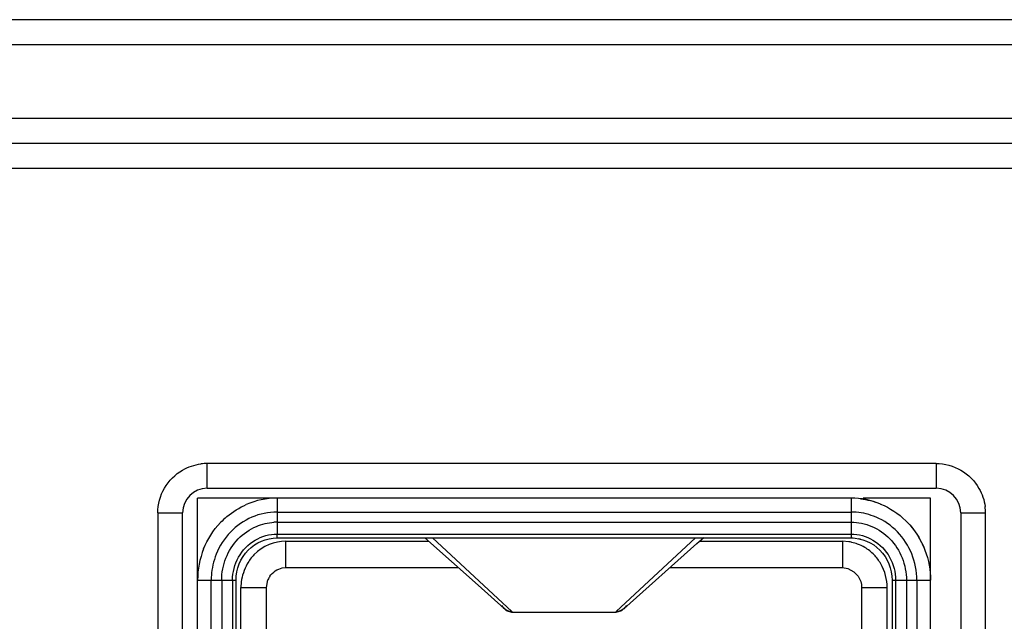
# Model space of a CAD drawing. Header units: inches. Extents: x 0 to 17, y 0 to 11.
# Tile 43 of 55: x 12.561 to 12.749, y 5.68 to 5.795. Entities that reach past the tile are written whole.
import ezdxf

# ---------------------------------------------------------------- set-up
doc = ezdxf.new("R2010")
doc.units = ezdxf.units.IN
doc.header["$LTSCALE"] = 0.935
doc.header["$MEASUREMENT"] = 0
doc.layers.get('0').update_dxf_attribs({"linetype": 'CONTINUOUS'})

msp = doc.modelspace()

# ---------------------------------------------------------------- linework, layer by layer
at = {"color": 6, "linetype": 'Continuous'}
for p, q in [((15.9566929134, 5.7952346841), (11.0433070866, 5.7952346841)), ((11.0433070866, 5.7905102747), (15.9566929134, 5.7905102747)), ((15.9519685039, 5.7763370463), (11.0480314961, 5.7763370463)), ((11.0480314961, 5.7716126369), (15.9519685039, 5.7716126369)), ((11.0385826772, 5.7668882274), (13.0228346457, 5.7668882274)), ((12.5968169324, 5.705695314), (12.5968169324, 5.7104197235)), ((12.7361846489, 5.7104197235), (12.5968169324, 5.7104197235)), ((12.7361846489, 5.7104197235), (12.7361846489, 5.705695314)), ((12.5968169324, 5.705695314), (12.7361846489, 5.705695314)), ((12.5949793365, 5.3881565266), (12.5949793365, 5.7038046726)), ((12.7199182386, 5.7038046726), (12.5949793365, 5.7038046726)), ((12.6101679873, 5.7038046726), (12.6101679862, 5.696937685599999)), ((12.7199182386, 5.7038046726), (12.7199172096, 5.6962130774)), ((12.7351068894, 5.7038046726), (12.7222651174, 5.7038046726)), ((12.7351068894, 5.5484036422), (12.7351068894, 5.7038046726)), ((12.5873681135, 5.7009709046), (12.5873681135, 5.374991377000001)), ((12.5873681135, 5.7009709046), (12.5920925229, 5.7009709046)), ((12.5920925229, 5.374991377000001), (12.5920925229, 5.7009709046)), ((12.6101679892, 5.7011516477), (12.7199182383, 5.701151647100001)), ((12.7409090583, 5.7009709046), (12.7409090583, 5.374991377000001)), ((12.7409090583, 5.7009709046), (12.7456334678, 5.7009709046)), ((12.7456334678, 5.374991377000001), (12.7456334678, 5.7009709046)), ((12.6101679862, 5.6991998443), (12.7199182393, 5.6991998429)), ((12.6101716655, 5.6962130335), (12.6101602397, 5.6969377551)), ((12.6101679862, 5.696937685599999), (12.7199193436, 5.696937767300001)), ((12.6101716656, 5.696213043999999), (12.7199172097, 5.6962130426)), ((12.6118215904, 5.6905193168), (12.6118215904, 5.6955804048)), ((12.6118215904, 5.6955804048), (12.6391470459, 5.6955804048)), ((12.6384309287, 5.6962130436), (12.6485994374, 5.6871731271)), ((12.6550674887, 5.6821104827), (12.6398934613, 5.6962130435)), ((12.6901927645, 5.696213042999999), (12.6750187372, 5.6821104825)), ((12.6764606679, 5.682660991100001), (12.6904293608, 5.6951467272)), ((12.6904293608, 5.6951467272), (12.6917404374, 5.6962971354)), ((12.6909236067, 5.6955804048), (12.7182646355, 5.6955804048)), ((12.7182646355, 5.6955804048), (12.7182646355, 5.6905193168)), ((12.7194701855, 5.695480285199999), (12.7182646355, 5.6955804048)), ((12.7199182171, 5.6962130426), (12.720326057, 5.6962010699)), ((12.7213542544, 5.696073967), (12.7216985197, 5.6959993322)), ((12.6111758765, 5.6904554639), (12.6118215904, 5.6905193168)), ((12.6118215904, 5.6905193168), (12.6448410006, 5.6905193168)), ((12.6852468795, 5.6905193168), (12.7182646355, 5.6905193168)), ((12.7182646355, 5.6905193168), (12.7193133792, 5.690352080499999)), ((12.7193133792, 5.690352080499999), (12.7204721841, 5.689745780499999)), ((12.7204721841, 5.689745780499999), (12.7212899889, 5.6888780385)), ((12.5949793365, 5.6881152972), (12.6016639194, 5.6881153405)), ((12.5975877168, 5.3881565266), (12.5975877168, 5.6881152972)), ((12.5995856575, 5.688113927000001), (12.5995856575, 5.388157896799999)), ((12.6016639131, 5.6881153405), (12.6023296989, 5.6881126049)), ((12.6016639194, 5.6881153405), (12.6016639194, 5.3881564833)), ((12.60232975, 5.3881592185), (12.60232975, 5.6881126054)), ((12.6033227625, 5.6878184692), (12.603247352, 5.6867235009)), ((12.6081469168, 5.6867235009), (12.6084386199, 5.6882018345)), ((12.7277572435, 5.6881152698), (12.7277575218, 5.5484036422)), ((12.7277572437, 5.6881152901), (12.7284230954, 5.6881251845)), ((12.7284229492, 5.688115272), (12.7351068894, 5.6881152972)), ((12.7284229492, 5.688115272), (12.7284231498, 5.5484036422)), ((12.7305013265, 5.6881152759), (12.7305014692, 5.5484036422)), ((12.7324988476, 5.6881152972), (12.7324989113, 5.5484036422)), ((12.603247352, 5.6444259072), (12.603247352, 5.6867235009)), ((12.603247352, 5.6867235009), (12.6081469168, 5.6867235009)), ((12.6081469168, 5.6626833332), (12.6081469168, 5.6867235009)), ((12.6485994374, 5.6871731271), (12.6535945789, 5.682688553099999)), ((12.721939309, 5.6867235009), (12.721939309, 5.635479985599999)), ((12.721939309, 5.6867235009), (12.7268388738, 5.6867235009)), ((12.7268388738, 5.6444259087), (12.7268388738, 5.6867235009)), ((12.6535945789, 5.682688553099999), (12.6531196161, 5.6832859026)), ((12.6533770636, 5.6829625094), (12.6539741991, 5.682345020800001)), ((12.6539741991, 5.682345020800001), (12.6550186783, 5.6820405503)), ((12.6550674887, 5.6821104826), (12.6550674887, 5.6820419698)), ((12.6550674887, 5.6820419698), (12.6750187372, 5.6820419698)), ((12.6750187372, 5.6821104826), (12.6750187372, 5.6820399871)), ((12.6769689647, 5.6832908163), (12.6764606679, 5.682660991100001))]:
    msp.add_line(p, q, dxfattribs=at)
msp.add_lwpolyline([(12.6750187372, 5.6820399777), (12.6761093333, 5.6823434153), (12.6769545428, 5.6832173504)], dxfattribs=at)
for centre, radius, start, end in [((12.5967606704, 5.7014742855), 0.0089456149, 89.6396456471, 97.39637961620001), ((12.5968169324, 5.7009709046), 0.0047244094, 90, 180), ((12.7361846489, 5.7009709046), 0.0047244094, 0, 90), ((12.6101557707, 5.6891281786), 0.0146764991, 89.952318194, 113.5715520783), ((12.7199251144, 5.6891010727), 0.0147036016, 67.40110726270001, 90.0267859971), ((12.7199809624, 5.689807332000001), 0.0113444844, 85.3286776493, 90.3167923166), ((12.7366880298, 5.701027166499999), 0.0089456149, 359.6396456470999, 7.3963796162), ((12.610204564, 5.6887641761), 0.0150078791, 129.9000746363, 136.2962685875), ((12.6101566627, 5.6894776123), 0.0097222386, 89.93326755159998, 93.42145669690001), ((12.7181053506, 5.687070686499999), 0.0085196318, 76.5829361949, 80.78156377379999), ((12.7179854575, 5.686577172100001), 0.0090274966, 69.516378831, 76.569563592), ((12.7179545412, 5.6864767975), 0.009132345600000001, 59.7952009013, 69.5550485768), ((12.6111201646, 5.688120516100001), 0.016140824, 158.2197355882, 180.0185152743), ((12.6098523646, 5.688228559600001), 0.0122652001, 176.3885169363, 180.5355081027), ((12.6120277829, 5.6867363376), 0.003876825, 146.4656488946, 157.7892375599)]:
    msp.add_arc(centre, radius, start, end, dxfattribs=at)
for points in [[(12.5921174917, 5.7091657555), (12.5931839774, 5.709775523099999), (12.5943907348, 5.710187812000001), (12.5956090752, 5.7103454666)], [(12.7361846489, 5.7104197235), (12.7378195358, 5.7104309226), (12.7395050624, 5.7099623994), (12.7409207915, 5.7091446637)], [(12.5886431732, 5.705707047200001), (12.5894605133, 5.7071220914), (12.5906988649, 5.7083546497), (12.5921174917, 5.7091657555)], [(12.7409207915, 5.7091446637), (12.7423358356, 5.7083273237), (12.743568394, 5.7070889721), (12.7443794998, 5.7056703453)], [(12.5873681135, 5.7009709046), (12.5873569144, 5.7026057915), (12.5878254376, 5.7042913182), (12.5886431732, 5.705707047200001)], [(12.7443794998, 5.7056703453), (12.7449892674, 5.704603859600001), (12.7454015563, 5.7033971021), (12.7455592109, 5.702178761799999)], [(12.6005777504, 5.7002776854), (12.6017163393, 5.7012311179), (12.6029820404, 5.7020106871), (12.6042867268, 5.7025800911)], [(12.7255753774, 5.7026756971), (12.7273082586, 5.7019543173), (12.7289815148, 5.7008617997), (12.7303911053, 5.6994783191)], [(12.6101679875, 5.7011516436), (12.6085311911, 5.701161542), (12.6068633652, 5.7008025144), (12.6053593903, 5.7001565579)], [(12.7246947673, 5.700170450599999), (12.7234970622, 5.700680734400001), (12.7222024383, 5.7010084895), (12.7209048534, 5.701114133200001)], [(12.5961316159, 5.6941087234), (12.5968630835, 5.6959277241), (12.5979648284, 5.697676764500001), (12.5993549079, 5.6991333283)], [(12.6053593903, 5.7001565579), (12.6038376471, 5.69950297), (12.6024206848, 5.698525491), (12.6012707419, 5.6973336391)], [(12.606221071, 5.6983939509), (12.6072802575, 5.698839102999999), (12.6084295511, 5.6991140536), (12.6095764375, 5.6991825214)], [(12.7199182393, 5.6991998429), (12.7212668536, 5.6992016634), (12.7226392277, 5.6989118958), (12.723881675, 5.698387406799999)], [(12.728772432, 5.6973786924), (12.7276228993, 5.6985585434), (12.7262102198, 5.6995247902), (12.7246947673, 5.700170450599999)], [(12.6012707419, 5.6973336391), (12.6001016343, 5.6961219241), (12.5991670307, 5.6946463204), (12.5985417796, 5.6930829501)], [(12.6059865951, 5.695794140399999), (12.6072338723, 5.696523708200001), (12.6087230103, 5.6969414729), (12.6101679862, 5.696937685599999)], [(12.7199193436, 5.6969377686), (12.7213683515, 5.6969414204), (12.7228617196, 5.6965210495), (12.7241115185, 5.6957878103)], [(12.7315230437, 5.6931370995), (12.730890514, 5.694699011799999), (12.7299483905, 5.6961717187), (12.728772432, 5.6973786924)], [(12.6027914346, 5.6924990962), (12.6035324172, 5.6938376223), (12.6046659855, 5.695021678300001), (12.6059865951, 5.695794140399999)], [(12.7241115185, 5.6957878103), (12.7254204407, 5.6950198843), (12.726544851, 5.6938476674), (12.7272834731, 5.6925219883)], [(12.5985417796, 5.6930829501), (12.598023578, 5.691787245), (12.5976991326, 5.6903938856), (12.5976115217, 5.6890011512)], [(12.7324988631, 5.6881152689), (12.7325152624, 5.6898204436), (12.7321631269, 5.691556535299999), (12.7315230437, 5.6931370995)], [(12.5995856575, 5.688113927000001), (12.5995733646, 5.6895528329), (12.5998630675, 5.691017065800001), (12.6003942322, 5.692354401)], [(12.6016639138, 5.6881153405), (12.6016531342, 5.6896241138), (12.6020606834, 5.6911790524), (12.6027914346, 5.6924990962)], [(12.6044606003, 5.6912228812), (12.60386014, 5.6901470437), (12.6034758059, 5.6889565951), (12.6033227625, 5.6878184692)], [(12.7268388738, 5.6867235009), (12.7268388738, 5.6881800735), (12.7264138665, 5.6898290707), (12.7256004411, 5.6912677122)], [(12.7272834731, 5.6925219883), (12.7280219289, 5.6911966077), (12.7284342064, 5.689632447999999), (12.7284229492, 5.6881152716)], [(12.7296795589, 5.692388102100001), (12.7302190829, 5.691041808), (12.7305136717, 5.689565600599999), (12.7305013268, 5.6881152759)], [(12.608796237, 5.6888780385), (12.6093229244, 5.689670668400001), (12.610241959, 5.6902725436), (12.6111758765, 5.6904554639)], [(12.7212899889, 5.6888780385), (12.7217051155, 5.6882533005), (12.721939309, 5.687473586), (12.721939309, 5.6867235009)], [(12.6550674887, 5.6821104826), (12.6545400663, 5.6821079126), (12.6539861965, 5.682335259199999), (12.6535945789, 5.682688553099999)], [(12.6764606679, 5.682660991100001), (12.6760736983, 5.6823219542), (12.675533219, 5.6821104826), (12.6750187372, 5.6821104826)]]:
    msp.add_open_spline(points, degree=3, dxfattribs=at)
for points, knots in [([(12.7217429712, 5.7036900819), (12.7229862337, 5.7035342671), (12.7242850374, 5.7032091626), (12.7255533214, 5.7026848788), (12.7255754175, 5.7026756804)], [0, 0, 0, 0, 0.9825703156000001, 1, 1, 1, 1]), ([(12.7303906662, 5.69947875), (12.7304809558, 5.6993901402), (12.7319383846, 5.6979229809), (12.7330928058, 5.6961428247), (12.7338359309, 5.6943956)], [0, 0, 0, 0, 0.06120915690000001, 1, 1, 1, 1]), ([(12.7303911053, 5.6994783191), (12.7304812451, 5.699389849), (12.7320698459, 5.697790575), (12.7344581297, 5.6939587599), (12.7351068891, 5.6899643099), (12.7351068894, 5.6881153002)], [0, 0, 0, 0, 0.0288398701, 0.514420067, 1, 1, 1, 1]), ([(12.6003942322, 5.692354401), (12.6009286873, 5.6937000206), (12.6024866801, 5.6961931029), (12.6049238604, 5.6978487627), (12.606221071, 5.6983939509)], [0, 0, 0, 0, 0.5071371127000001, 1, 1, 1, 1]), ([(12.723881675, 5.698387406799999), (12.7251702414, 5.697843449), (12.7275911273, 5.6961976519), (12.7291442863, 5.6937237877), (12.7296795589, 5.692388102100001)], [0, 0, 0, 0, 0.4929037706, 1, 1, 1, 1]), ([(12.6023296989, 5.6881126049), (12.6023107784, 5.690249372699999), (12.6040688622, 5.694494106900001), (12.6081294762, 5.696219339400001), (12.6101716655, 5.6962130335)], [0, 0, 0, 0, 0.4999999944, 1, 1, 1, 1]), ([(12.6118215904, 5.6955804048), (12.609800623, 5.6955804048), (12.606653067, 5.6943994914), (12.604817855, 5.6918629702), (12.6044606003, 5.6912228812)], [0, 0, 0, 0, 0.7636454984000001, 1, 1, 1, 1]), ([(12.7199172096, 5.6962130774), (12.7219587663, 5.6962186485), (12.7260178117, 5.694493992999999), (12.7277758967, 5.690251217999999), (12.7277572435, 5.6881152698)], [0, 0, 0, 0, 0.5000000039, 1, 1, 1, 1]), ([(12.7256004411, 5.6912677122), (12.7252480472, 5.691890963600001), (12.7243705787, 5.6930954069), (12.7231954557, 5.693992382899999), (12.7225489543, 5.6943692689)], [0, 0, 0, 0, 0.4846816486, 1, 1, 1, 1])]:
    msp.add_open_spline(points, degree=3, knots=knots, dxfattribs=at)

doc.saveas('drawing.dxf')
